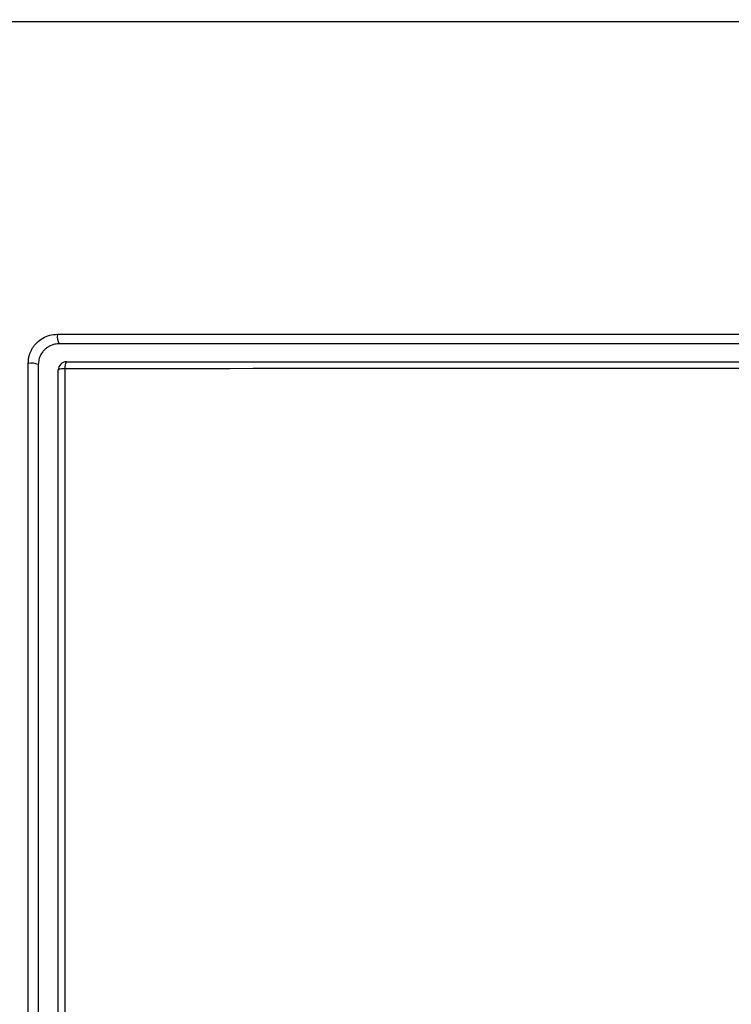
# Model space of a CAD drawing. Header units: millimetres. Extents: x 0 to 768, y 0 to 594.
# Tile 15 of 145: x 124 to 141, y 187 to 211. Entities that reach past the tile are written whole.
import ezdxf

# ---------------------------------------------------------------- set-up
doc = ezdxf.new("R2010")
doc.units = ezdxf.units.MM
doc.header["$LTSCALE"] = 2.75
doc.layers.add('DIMENSIONS', color=140, linetype='Continuous', lineweight=25)
doc.styles.add('SLDTEXTSTYLE0', font='TXT', dxfattribs={"width": 0.7})
doc.dimstyles.new('SLDDIMSTYLE0', dxfattribs={"dimtxt": 5.934521, "dimasz": 9.0805, "dimexe": 0, "dimexo": 0.0625, "dimgap": 1.48363, "dimtad": 0, "dimtih": 1, "dimtoh": 1, "dimdec": 1, "dimrnd": 1e-09, "dimzin": 4, "dimdsep": 46, "dimtxsty": 'SLDTEXTSTYLE0', "dimsah": 1, "dimcen": 0.09, "dimadec": 0, "dimazin": 1, "dimtfac": 1, "dimtdec": 1, "dimtofl": 0, "dimtmove": 0, "dimatfit": 3, "dimfxl": 0, "dimfrac": 2, "dimtolj": 1, "dimtzin": 12, "dimarcsym": 0})

# ---------------------------------------------------------------- blocks, each defined once
blk = doc.blocks.new('_D_6')
at = {"layer": 'DIMENSIONS'}
for p, q in [((92.282, 211.787), (92.282, 327.306)), ((194.282, 211.787), (194.282, 327.306)), ((92.282, 318.574), (125.414, 318.574)), ((133.456, 318.574), (131.463, 318.574)), ((131.463, 318.574), (131.463, 309.142)), ((151.091, 318.574), (153.084, 318.574)), ((153.084, 318.574), (153.084, 309.142)), ((194.282, 318.574), (159.134, 318.574)), ((131.463, 309.142), (133.456, 309.142)), ((153.084, 309.142), (151.091, 309.142))]:
    blk.add_line(p, q, dxfattribs=at)
for points in [[(92.282, 318.574), (101.362, 317.177), (101.362, 319.971)], [(194.282, 318.574), (185.201, 319.971), (185.201, 317.177)]]:
    blk.add_solid(points, dxfattribs=at)
at = {"layer": 'DIMENSIONS', "char_height": 5.8208, "attachment_point": 1, "style": 'SLDTEXTSTYLE0'}
for s, insert in [('102.0', (130.988, 327.406)), ('4.02', (133.456, 316.646))]:
    blk.add_mtext(s, dxfattribs=dict(at, insert=insert))

msp = doc.modelspace()

# ---------------------------------------------------------------- linework, layer by layer
for centre, radius, start, end in [((125.446, 203.01), 0.33, 169.1791, 210.6363), ((124.488, 201.923), 0.454, 67.5242, 98.685), ((125.342, 202.212), 0.2, 90, 180), ((125.269, 201.971), 0.272, 82.9812, 117.7792), ((125.534, 202.277), 0.234, 144.9022, 188.8047)]:
    msp.add_arc(centre, radius, start, end)
for points in [[(129.252, 210.595), (123.838, 210.597), (118.409, 210.596), (113.219, 210.595)], [(132.154, 210.595), (131.188, 210.595), (130.22, 210.595), (129.252, 210.595)], [(143.282, 210.595), (139.659, 210.597), (135.921, 210.597), (132.154, 210.595)], [(125.122, 203.072), (131.223, 203.077), (137.39, 203.079), (143.282, 203.074)], [(143.282, 202.842), (137.178, 202.842), (131.138, 202.842), (125.162, 202.842)], [(124.662, 202.342), (124.662, 192.595), (124.662, 182.792), (124.662, 172.951)], [(125.142, 173.327), (125.142, 182.998), (125.142, 192.632), (125.142, 202.212)], [(143.282, 202.243), (137.446, 202.248), (131.343, 202.246), (125.302, 202.241)], [(125.342, 202.412), (131.26, 202.412), (137.24, 202.412), (143.282, 202.412)]]:
    msp.add_open_spline(points, degree=3)
for points, knots in [([(124.42, 202.371), (124.421, 202.399), (124.422, 202.452), (124.435, 202.53), (124.456, 202.605), (124.486, 202.676), (124.524, 202.744), (124.571, 202.808), (124.648, 202.894), (124.766, 202.987), (124.938, 203.06), (125.06, 203.068), (125.122, 203.072)], [0, 0, 0, 0, 0.074097, 0.145631, 0.215539, 0.284825, 0.354516, 0.425623, 0.499097, 0.666819, 0.829626, 1, 1, 1, 1]), ([(125.162, 202.842), (125.139, 202.841), (125.094, 202.839), (125.027, 202.825), (124.963, 202.803), (124.903, 202.772), (124.849, 202.734), (124.8, 202.689), (124.758, 202.639), (124.723, 202.585), (124.696, 202.527), (124.676, 202.466), (124.664, 202.404), (124.663, 202.363), (124.662, 202.342)], [0, 0, 0, 0, 0.0895078, 0.1774582, 0.2639693, 0.349165, 0.433175, 0.5161347, 0.5981846, 0.6794699, 0.7601401, 0.8403479, 0.9202487, 1, 1, 1, 1]), ([(124.415, 172.962), (124.415, 173.642), (124.416, 174.992), (124.416, 177.003), (124.416, 178.984), (124.417, 180.937), (124.417, 182.862), (124.417, 184.76), (124.417, 186.632), (124.418, 188.477), (124.418, 190.297), (124.418, 192.092), (124.419, 193.863), (124.419, 195.609), (124.419, 197.332), (124.419, 199.032), (124.42, 200.71), (124.42, 201.82), (124.42, 202.371)], [0, 0, 0, 0, 0.069111, 0.137236, 0.2044, 0.270626, 0.33594, 0.400363, 0.463916, 0.526622, 0.588499, 0.649568, 0.709848, 0.769356, 0.828109, 0.886123, 0.943415, 1, 1, 1, 1]), ([(125.302, 202.241), (125.302, 201.698), (125.302, 200.606), (125.302, 198.956), (125.301, 197.284), (125.301, 195.589), (125.301, 193.871), (125.3, 192.131), (125.3, 190.366), (125.3, 188.577), (125.3, 186.763), (125.299, 184.924), (125.299, 183.06), (125.299, 181.169), (125.298, 179.251), (125.298, 177.305), (125.298, 175.331), (125.298, 174.006), (125.297, 173.338)], [0, 0, 0, 0, 0.0566487, 0.1139989, 0.1720652, 0.2308629, 0.2904077, 0.3507165, 0.4118064, 0.4736957, 0.536403, 0.599948, 0.6643509, 0.7296329, 0.7958158, 0.8629222, 0.9309755, 1, 1, 1, 1])]:
    msp.add_open_spline(points, degree=3, knots=knots)

# ---------------------------------------------------------------- dimensions: what is measured, and where the dimension line sits
at = {"layer": 'DIMENSIONS'}
dim = msp.add_linear_dim(base=(194.282, 318.574), p1=(92.282, 208.295), p2=(194.282, 208.295), dimstyle='SLDDIMSTYLE0', dxfattribs=at)
dim.commit()
dim.dimension.update_dxf_attribs({"geometry": '_D_6', "text_midpoint": (142.274, 318.574), "dimtype": 160})

doc.saveas('drawing.dxf')
